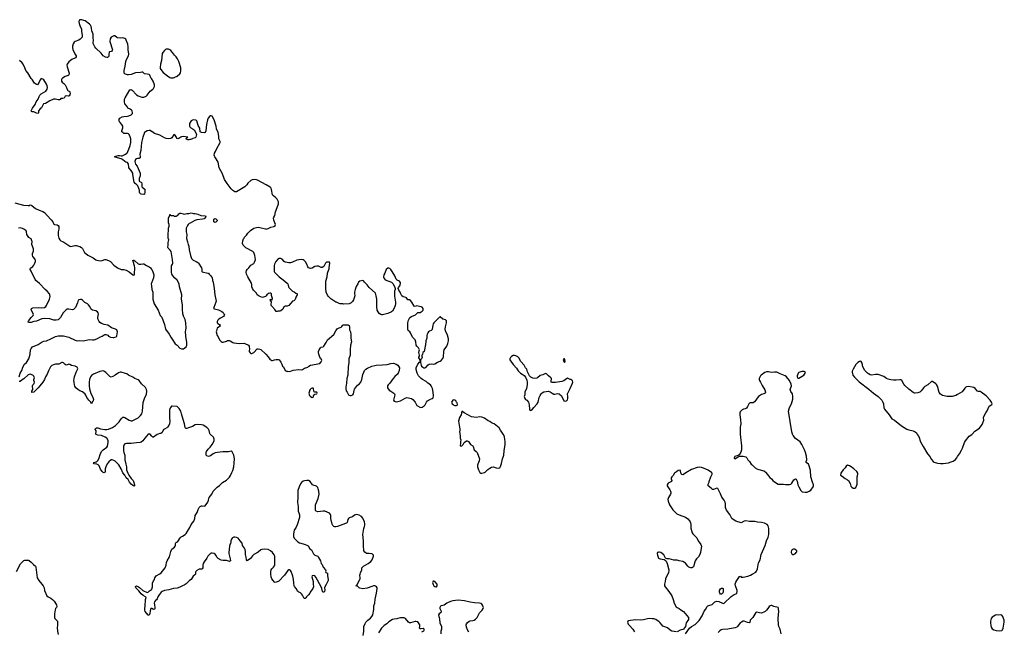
# Model space of a CAD drawing. Header units: inches. Extents: x 2221556 to 2384305, y 723442 to 892241.
# Tile 46 of 53: x 2317078 to 2338926, y 865624 to 879195. Entities that reach past the tile are written whole.
import ezdxf

# ---------------------------------------------------------------- set-up
doc = ezdxf.new("R2010")
doc.units = ezdxf.units.IN
doc.header["$MEASUREMENT"] = 0
for name, color, linetype in [('C3816', 7, 'Continuous'), ('C3817', 7, 'Continuous'), ('C3826', 7, 'Continuous'), ('C3827', 7, 'Continuous'), ('C3836', 7, 'Continuous'), ('C3837', 7, 'Continuous')]:
    doc.layers.add(name, color=color, linetype=linetype)

msp = doc.modelspace()

# ---------------------------------------------------------------- linework, layer by layer
at = {"layer": 'C3816', "color": 6, "elevation": 200}
for points in [[(2319937, 870000), (2319930, 869998), (2319855, 869910), (2319812, 869850), (2319770, 869818), (2319750, 869811), (2319670, 869807), (2319552, 869788), (2319448, 869792), (2319410, 869781), (2319386, 869754), (2319378, 869730), (2319382, 869630), (2319390, 869590), (2319408, 869530), (2319412, 869430), (2319430, 869330), (2319448, 869270), (2319450, 869205), (2319478, 869130), (2319500, 869090), (2319550, 869011), (2319593, 868970), (2319606, 868950), (2319624, 868870), (2319622, 868850), (2319610, 868846), (2319590, 868857), (2319550, 868892), (2319516, 868930), (2319482, 868990), (2319444, 869030), (2319422, 869062), (2319410, 869090), (2319370, 869141), (2319331, 869231), (2319276, 869316), (2319197, 869397), (2319170, 869417), (2319130, 869429), (2319110, 869425), (2319054, 869386), (2319019, 869341), (2318987, 869273), (2318978, 869230), (2318976, 869170), (2318970, 869149), (2318950, 869138), (2318930, 869148), (2318910, 869166), (2318870, 869221), (2318838, 869298), (2318819, 869319), (2318790, 869334), (2318730, 869339), (2318719, 869350), (2318729, 869370), (2318776, 869384), (2318800, 869400), (2318820, 869420), (2318844, 869470), (2318861, 869550), (2318893, 869610), (2318930, 869652), (2319009, 869710), (2319027, 869730), (2319044, 869810), (2319041, 869850), (2319019, 869899), (2319009, 869910), (2318978, 869930), (2318890, 869968), (2318814, 869974), (2318774, 869990), (2318771, 870000)], [(2320000, 869958), (2319970, 869995), (2319959, 870000)], [(2317005, 866950), (2317097, 867123), (2317170, 867192), (2317190, 867201), (2317230, 867203), (2317270, 867200), (2317290, 867192), (2317330, 867158), (2317383, 867103), (2317428, 867068), (2317435, 867050), (2317464, 866810), (2317500, 866750), (2317572, 866672), (2317601, 866630), (2317618, 866590), (2317630, 866530), (2317682, 866410), (2317709, 866389), (2317770, 866361), (2317808, 866330), (2317842, 866290), (2317893, 866210), (2317902, 866170), (2317893, 866150), (2317874, 866126), (2317863, 866097), (2317850, 866010), (2317849, 865930), (2317856, 865910), (2317870, 865890), (2317905, 865865), (2317916, 865850), (2317918, 865750), (2317912, 865710), (2317915, 865630), (2317929, 865549)], [(2320000, 866131), (2319990, 866129), (2319970, 866078), (2319963, 866017), (2319950, 865982), (2319930, 865984), (2319864, 866064), (2319855, 866090), (2319859, 866221), (2319869, 866289), (2319867, 866330), (2319881, 866370), (2319869, 866390), (2319818, 866418), (2319772, 866452), (2319721, 866521), (2319655, 866590), (2319647, 866610), (2319650, 866621), (2319670, 866632), (2319713, 866613), (2319737, 866597), (2319810, 866530), (2319910, 866488), (2319930, 866495), (2319958, 866522), (2320000, 866550)]]:
    msp.add_lwpolyline(points, dxfattribs=at)
at = {"layer": 'C3817', "color": 6, "elevation": 200}
for points in [[(2320000, 877889), (2319987, 877907), (2319964, 877964), (2319950, 877981), (2319910, 877988), (2319850, 877990), (2319810, 878029), (2319790, 878032), (2319757, 878023), (2319650, 878018), (2319550, 877979), (2319490, 877968), (2319470, 877970), (2319425, 877985), (2319412, 877992), (2319396, 878010), (2319397, 878070), (2319418, 878162), (2319433, 878270), (2319447, 878313), (2319490, 878390), (2319503, 878430), (2319488, 878528), (2319488, 878590), (2319479, 878650), (2319444, 878744), (2319430, 878764), (2319410, 878778), (2319370, 878790), (2319310, 878784), (2319250, 878792), (2319230, 878801), (2319190, 878834), (2319170, 878837), (2319150, 878832), (2319110, 878810), (2319086, 878770), (2319079, 878710), (2319082, 878690), (2319132, 878550), (2319135, 878530), (2319132, 878508), (2319112, 878488), (2319070, 878479), (2319066, 878474), (2319054, 878430), (2319055, 878390), (2319049, 878370), (2319024, 878356), (2319010, 878354), (2318981, 878361), (2318930, 878395), (2318888, 878450), (2318764, 878564), (2318744, 878590), (2318709, 878670), (2318706, 878690), (2318715, 878730), (2318706, 878790), (2318709, 878870), (2318681, 878950), (2318673, 879010), (2318663, 879043), (2318651, 879071), (2318630, 879097), (2318530, 879172), (2318450, 879195), (2318410, 879194), (2318397, 879183), (2318393, 879150), (2318401, 879110), (2318421, 879041), (2318450, 878990), (2318449, 878930), (2318467, 878850), (2318462, 878810), (2318451, 878789), (2318420, 878760), (2318390, 878742), (2318311, 878710), (2318287, 878693), (2318264, 878656), (2318251, 878610), (2318250, 878570), (2318260, 878530), (2318298, 878438), (2318332, 878390), (2318333, 878370), (2318313, 878350), (2318235, 878310), (2318206, 878290), (2318170, 878257), (2318130, 878210), (2318126, 878190), (2318130, 878151), (2318179, 878010), (2318171, 877970), (2318150, 877954), (2318090, 877932), (2318030, 877898), (2318015, 877885), (2318006, 877870), (2318003, 877850), (2318007, 877827), (2318020, 877810), (2318059, 877779), (2318086, 877746), (2318115, 877690), (2318138, 877630), (2318150, 877619), (2318176, 877610), (2318190, 877596), (2318196, 877550), (2318190, 877529), (2318173, 877507), (2318150, 877498), (2318110, 877502), (2318090, 877499), (2318063, 877457), (2318034, 877446), (2317990, 877449), (2317975, 877425), (2317963, 877417), (2317930, 877413), (2317870, 877431), (2317850, 877433), (2317830, 877428), (2317750, 877397), (2317650, 877337), (2317609, 877331), (2317562, 877238), (2317530, 877215), (2317497, 877170), (2317493, 877127), (2317485, 877115), (2317450, 877122), (2317390, 877148), (2317353, 877153), (2317339, 877159), (2317329, 877170), (2317361, 877230), (2317421, 877310), (2317444, 877370), (2317485, 877430), (2317508, 877492), (2317522, 877518), (2317553, 877547), (2317658, 877610), (2317690, 877650), (2317698, 877690), (2317688, 877730), (2317670, 877765), (2317610, 877858), (2317590, 877877), (2317551, 877889), (2317530, 877862), (2317508, 877810), (2317470, 877749), (2317450, 877756), (2317410, 877786), (2317357, 877870), (2317332, 877892), (2317257, 878017), (2317214, 878070), (2317185, 878150), (2317150, 878216), (2317130, 878240), (2317070, 878290)], [(2320000, 876717), (2319970, 876733), (2319950, 876735), (2319910, 876727), (2319870, 876710), (2319850, 876691), (2319838, 876670), (2319809, 876590), (2319780, 876470), (2319767, 876290), (2319745, 876210), (2319750, 876150), (2319748, 876132), (2319730, 876116), (2319690, 876116), (2319670, 876110), (2319648, 876090), (2319638, 876070), (2319636, 876050), (2319650, 875991), (2319682, 875942), (2319748, 875788), (2319751, 875730), (2319732, 875672), (2319728, 875630), (2319731, 875611), (2319780, 875580), (2319791, 875550), (2319791, 875491), (2319797, 875477), (2319851, 875431), (2319858, 875410), (2319858, 875370), (2319850, 875326), (2319830, 875318), (2319770, 875324), (2319758, 875330), (2319745, 875345), (2319735, 875370), (2319734, 875410), (2319725, 875450), (2319699, 875510), (2319674, 875534), (2319639, 875559), (2319618, 875590), (2319602, 875670), (2319591, 875770), (2319585, 875790), (2319550, 875852), (2319503, 875910), (2319496, 875930), (2319490, 875990), (2319470, 876029), (2319430, 876036), (2319410, 876045), (2319357, 876090), (2319328, 876108), (2319247, 876127), (2319185, 876150), (2319212, 876168), (2319260, 876180), (2319290, 876182), (2319330, 876172), (2319350, 876176), (2319423, 876210), (2319452, 876230), (2319472, 876250), (2319481, 876270), (2319497, 876323), (2319530, 876405), (2319543, 876470), (2319542, 876550), (2319530, 876596), (2319508, 876648), (2319490, 876662), (2319470, 876668), (2319391, 876671), (2319363, 876690), (2319345, 876710), (2319342, 876730), (2319363, 876797), (2319365, 876830), (2319345, 876870), (2319304, 876910), (2319291, 876930), (2319286, 876950), (2319285, 876990), (2319298, 877010), (2319350, 877037), (2319390, 877048), (2319468, 877052), (2319501, 877059), (2319555, 877085), (2319578, 877110), (2319584, 877130), (2319576, 877170), (2319557, 877190), (2319530, 877207), (2319477, 877230), (2319461, 877270), (2319410, 877329), (2319400, 877370), (2319407, 877430), (2319420, 877460), (2319524, 877636), (2319530, 877641), (2319550, 877644), (2319570, 877634), (2319672, 877530), (2319706, 877506), (2319790, 877476), (2319830, 877477), (2319881, 877499), (2319910, 877520), (2319970, 877610), (2320000, 877630)], [(2316970, 875131), (2317162, 875082), (2317267, 875073), (2317286, 875074), (2317310, 875085), (2317330, 875081), (2317350, 875071), (2317430, 875005), (2317509, 874969), (2317590, 874941), (2317630, 874913), (2317688, 874848), (2317777, 874757), (2317810, 874710), (2317825, 874670), (2317835, 874656), (2317850, 874648), (2317910, 874641), (2317931, 874630), (2317943, 874603), (2317948, 874550), (2317933, 874490), (2317933, 874407), (2317950, 874346), (2317968, 874310), (2317990, 874291), (2318030, 874276), (2318059, 874259), (2318190, 874167), (2318210, 874163), (2318298, 874182), (2318330, 874184), (2318410, 874159), (2318450, 874138), (2318470, 874118), (2318519, 874030), (2318544, 874004), (2318590, 873971), (2318710, 873907), (2318770, 873867), (2318790, 873859), (2318865, 873845), (2318910, 873848), (2318969, 873870), (2318990, 873872), (2319050, 873855), (2319091, 873830), (2319170, 873747), (2319215, 873710), (2319249, 873689), (2319330, 873651), (2319390, 873651), (2319439, 873639), (2319510, 873598), (2319590, 873531), (2319610, 873525), (2319627, 873533), (2319624, 873590), (2319634, 873650), (2319634, 873690), (2319629, 873731), (2319593, 873830), (2319589, 873850), (2319602, 873858), (2319610, 873859), (2319630, 873847), (2319710, 873777), (2319730, 873771), (2319769, 873771), (2319810, 873781), (2319830, 873779), (2319890, 873737), (2319950, 873711), (2319977, 873690), (2320000, 873660)], [(2317069, 871271), (2317089, 871350), (2317126, 871414), (2317150, 871482), (2317185, 871550), (2317230, 871591), (2317278, 871670), (2317313, 871770), (2317319, 871870), (2317330, 871898), (2317364, 871936), (2317490, 871988), (2317577, 872050), (2317610, 872062), (2317671, 872069), (2317770, 872113), (2317870, 872167), (2317930, 872183), (2318050, 872181), (2318108, 872168), (2318170, 872148), (2318310, 872080), (2318350, 872070), (2318414, 872074), (2318490, 872069), (2318630, 872099), (2318690, 872090), (2318730, 872093), (2318788, 872112), (2318870, 872159), (2318910, 872176), (2318950, 872202), (2318970, 872207), (2318990, 872207), (2319010, 872201), (2319030, 872191), (2319050, 872170), (2319090, 872151), (2319150, 872142), (2319170, 872144), (2319219, 872161), (2319231, 872169), (2319237, 872183), (2319245, 872270), (2319234, 872310), (2319207, 872330), (2319118, 872358), (2319030, 872417), (2318950, 872430), (2318890, 872455), (2318857, 872477), (2318838, 872498), (2318814, 872554), (2318812, 872590), (2318823, 872663), (2318816, 872690), (2318804, 872710), (2318770, 872733), (2318692, 872752), (2318670, 872765), (2318658, 872778), (2318635, 872830), (2318605, 872870), (2318579, 872890), (2318522, 872922), (2318470, 872973), (2318450, 872984), (2318430, 872987), (2318390, 872980), (2318372, 872968), (2318359, 872910), (2318342, 872859), (2318315, 872810), (2318290, 872778), (2318270, 872763), (2318250, 872756), (2318170, 872773), (2318130, 872768), (2318110, 872755), (2318046, 872690), (2317983, 872590), (2317950, 872548), (2317930, 872532), (2317890, 872524), (2317833, 872527), (2317790, 872539), (2317750, 872559), (2317630, 872568), (2317570, 872554), (2317450, 872508), (2317390, 872495), (2317330, 872476), (2317290, 872475), (2317263, 872483), (2317255, 872490), (2317264, 872496), (2317270, 872510), (2317281, 872519), (2317335, 872590), (2317377, 872630), (2317383, 872650), (2317341, 872750), (2317336, 872770), (2317342, 872790), (2317370, 872801), (2317490, 872810), (2317570, 872798), (2317630, 872810), (2317656, 872830), (2317670, 872851), (2317739, 872990), (2317753, 873050), (2317748, 873090), (2317738, 873110), (2317691, 873170), (2317644, 873210), (2317519, 873339), (2317436, 873410), (2317418, 873430), (2317333, 873613), (2317307, 873650), (2317307, 873670), (2317317, 873683), (2317370, 873719), (2317393, 873747), (2317415, 873790), (2317425, 873830), (2317425, 873850), (2317412, 873890), (2317370, 873941), (2317360, 873970), (2317365, 874010), (2317383, 874057), (2317385, 874095), (2317383, 874110), (2317347, 874210), (2317353, 874270), (2317349, 874290), (2317331, 874330), (2317283, 874363), (2317264, 874384), (2317238, 874430), (2317231, 874491), (2317219, 874510), (2317181, 874541), (2317143, 874563), (2317090, 874575), (2317052, 874568)], [(2320000, 873346), (2319994, 873330), (2320000, 873286)], [(2318771, 870000), (2318769, 870010), (2318777, 870050), (2318773, 870070), (2318755, 870110), (2318758, 870122), (2318783, 870137), (2318810, 870141), (2318870, 870117), (2318970, 870098), (2319010, 870098), (2319050, 870107), (2319134, 870146), (2319201, 870190), (2319283, 870270), (2319330, 870336), (2319370, 870373), (2319390, 870376), (2319410, 870368), (2319510, 870305), (2319550, 870294), (2319570, 870294), (2319710, 870362), (2319760, 870410), (2319788, 870452), (2319805, 870510), (2319816, 870704), (2319848, 870792), (2319890, 870884), (2319900, 870950), (2319891, 870990), (2319868, 871030), (2319778, 871118), (2319730, 871186), (2319710, 871203), (2319630, 871236), (2319590, 871261), (2319490, 871309), (2319454, 871334), (2319426, 871346), (2319330, 871371), (2319307, 871373), (2319270, 871361), (2319194, 871306), (2319143, 871277), (2319110, 871265), (2319090, 871267), (2319076, 871276), (2319050, 871310), (2318990, 871364), (2318957, 871390), (2318930, 871400), (2318890, 871399), (2318856, 871390), (2318717, 871330), (2318670, 871302), (2318647, 871273), (2318626, 871210), (2318616, 871150), (2318616, 871070), (2318626, 871006), (2318658, 870898), (2318695, 870830), (2318715, 870770), (2318710, 870738), (2318697, 870723), (2318670, 870669), (2318658, 870710), (2318614, 870750), (2318590, 870781), (2318570, 870809), (2318546, 870866), (2318528, 870888), (2318474, 870934), (2318410, 870958), (2318367, 870987), (2318327, 871027), (2318304, 871064), (2318294, 871094), (2318283, 871150), (2318282, 871190), (2318286, 871230), (2318294, 871270), (2318330, 871370), (2318364, 871430), (2318369, 871450), (2318364, 871470), (2318350, 871486), (2318310, 871510), (2318230, 871519), (2318190, 871545), (2318170, 871553), (2318150, 871547), (2318130, 871533), (2318110, 871532), (2318090, 871541), (2318050, 871581), (2318030, 871589), (2318010, 871587), (2317950, 871553), (2317931, 871549), (2317894, 871554), (2317870, 871552), (2317830, 871540), (2317790, 871522), (2317760, 871490), (2317716, 871404), (2317690, 871326), (2317650, 871270), (2317626, 871210), (2317590, 871149), (2317526, 871074), (2317490, 871023), (2317410, 870944), (2317389, 870929), (2317350, 870926), (2317348, 870930), (2317348, 870950), (2317369, 870991), (2317373, 871010), (2317361, 871050), (2317361, 871070), (2317370, 871091), (2317396, 871124), (2317403, 871150), (2317389, 871190), (2317389, 871210), (2317404, 871250), (2317390, 871288), (2317370, 871308), (2317310, 871329), (2317290, 871324), (2317268, 871312), (2317170, 871227), (2317133, 871207), (2317090, 871169), (2317066, 871170)], [(2319959, 870000), (2319950, 870004), (2319937, 870000)]]:
    msp.add_lwpolyline(points, dxfattribs=at)
at = {"layer": 'C3826', "color": 6, "elevation": 200}
for points in [[(2320000, 866550), (2320010, 866557), (2320027, 866607), (2320024, 866670), (2320027, 866690), (2320050, 866745), (2320066, 866770), (2320073, 866810), (2320107, 866853), (2320190, 866896), (2320220, 866920), (2320303, 867030), (2320327, 867090), (2320332, 867150), (2320350, 867190), (2320402, 867278), (2320430, 867398), (2320443, 867430), (2320455, 867445), (2320514, 867490), (2320529, 867510), (2320535, 867530), (2320535, 867570), (2320541, 867590), (2320550, 867601), (2320570, 867604), (2320590, 867617), (2320642, 867698), (2320662, 867718), (2320690, 867738), (2320750, 867769), (2320770, 867792), (2320856, 867930), (2320885, 867995), (2320939, 868070), (2320961, 868130), (2320973, 868190), (2321019, 868261), (2321041, 868330), (2321062, 868370), (2321079, 868390), (2321110, 868408), (2321130, 868410), (2321170, 868403), (2321192, 868410), (2321252, 868488), (2321269, 868530), (2321284, 868596), (2321338, 868670), (2321370, 868731), (2321459, 868821), (2321510, 868858), (2321578, 868922), (2321670, 868979), (2321730, 869044), (2321758, 869082), (2321784, 869150), (2321807, 869193), (2321833, 869270), (2321844, 869450), (2321833, 869530), (2321790, 869609), (2321770, 869617), (2321710, 869604), (2321586, 869606), (2321466, 869594), (2321418, 869582), (2321370, 869561), (2321310, 869518), (2321290, 869510), (2321266, 869506), (2321234, 869514), (2321218, 869530), (2321214, 869554), (2321217, 869590), (2321225, 869610), (2321257, 869664), (2321302, 869710), (2321348, 869770), (2321391, 869850), (2321396, 869870), (2321395, 869890), (2321375, 869930), (2321307, 870000)], [(2320154, 870000), (2320150, 869999), (2320130, 869989), (2320047, 869933), (2320030, 869933), (2320010, 869946), (2320000, 869958)], [(2326845, 870000), (2326853, 869970), (2326851, 869910), (2326868, 869870), (2326859, 869830), (2326862, 869790), (2326852, 869750), (2326870, 869732), (2326890, 869742), (2326918, 869770), (2326938, 869810), (2326990, 869847), (2327010, 869851), (2327036, 869836), (2327063, 869790), (2327082, 869770), (2327136, 869736), (2327143, 869723), (2327165, 869650), (2327210, 869616), (2327230, 869590), (2327278, 869450), (2327277, 869403), (2327241, 869330), (2327236, 869310), (2327237, 869270), (2327257, 869210), (2327290, 869151), (2327310, 869134), (2327330, 869130), (2327390, 869148), (2327410, 869157), (2327468, 869212), (2327513, 869247), (2327550, 869267), (2327593, 869273), (2327650, 869248), (2327704, 869244), (2327730, 869254), (2327750, 869281), (2327772, 869348), (2327793, 869447), (2327818, 869530), (2327825, 869630), (2327853, 869767), (2327851, 869831), (2327840, 869890), (2327837, 869930), (2327826, 869966), (2327805, 870000)], [(2324696, 865530), (2324714, 865626), (2324712, 865730), (2324741, 865799), (2324760, 865830), (2324806, 865874), (2324864, 865916), (2324891, 865950), (2324911, 865990), (2324934, 866110), (2324936, 866190), (2324955, 866250), (2324962, 866338), (2324997, 866470), (2325012, 866570), (2325011, 866590), (2324998, 866610), (2324970, 866628), (2324958, 866630), (2324930, 866630), (2324890, 866620), (2324790, 866581), (2324690, 866569), (2324624, 866584), (2324609, 866590), (2324570, 866626), (2324538, 866630), (2324547, 866633), (2324554, 866650), (2324563, 866657), (2324587, 866710), (2324626, 866770), (2324633, 866790), (2324636, 866810), (2324628, 866868), (2324630, 866890), (2324638, 866922), (2324667, 866990), (2324673, 867030), (2324685, 867050), (2324709, 867070), (2324810, 867128), (2324866, 867170), (2324896, 867210), (2324932, 867290), (2324929, 867310), (2324910, 867333), (2324890, 867341), (2324830, 867353), (2324790, 867349), (2324770, 867352), (2324737, 867377), (2324715, 867410), (2324705, 867525), (2324706, 867630), (2324692, 867768), (2324714, 867906), (2324731, 867949), (2324737, 867977), (2324740, 868010), (2324732, 868050), (2324690, 868133), (2324663, 868170), (2324610, 868203), (2324550, 868214), (2324510, 868201), (2324460, 868160), (2324390, 868144), (2324374, 868126), (2324359, 868101), (2324341, 868039), (2324330, 868024), (2324310, 868012), (2324130, 867948), (2324090, 867939), (2324070, 867939), (2324050, 867946), (2324028, 867968), (2324010, 868002), (2323984, 868130), (2323984, 868190), (2323975, 868215), (2323950, 868244), (2323850, 868286), (2323810, 868288), (2323690, 868277), (2323653, 868290), (2323643, 868303), (2323639, 868330), (2323645, 868430), (2323698, 868570), (2323722, 868670), (2323717, 868730), (2323703, 868783), (2323690, 868815), (2323663, 868843), (2323590, 868864), (2323575, 868875), (2323526, 868950), (2323490, 868967), (2323450, 868969), (2323397, 868963), (2323370, 868954), (2323330, 868922), (2323310, 868893), (2323278, 868830), (2323251, 868750), (2323247, 868690), (2323253, 868610), (2323239, 868479), (2323254, 868390), (2323259, 868290), (2323269, 868250), (2323287, 868210), (2323289, 868151), (2323235, 867985), (2323210, 867935), (2323165, 867870), (2323156, 867784), (2323156, 867730), (2323170, 867688), (2323250, 867608), (2323290, 867588), (2323367, 867567), (2323410, 867546), (2323450, 867538), (2323479, 867519), (2323516, 867456), (2323550, 867428), (2323579, 867370), (2323600, 867340), (2323630, 867315), (2323690, 867288), (2323710, 867264), (2323755, 867190), (2323770, 867130), (2323787, 867107), (2323813, 867050), (2323865, 866990), (2323871, 866970), (2323867, 866950), (2323871, 866931), (2323910, 866912), (2323908, 866852), (2323922, 866770), (2323920, 866750), (2323881, 866659), (2323848, 866610), (2323844, 866590), (2323850, 866546), (2323841, 866510), (2323830, 866494), (2323810, 866494), (2323797, 866510), (2323783, 866570), (2323766, 866610), (2323650, 866824), (2323630, 866852), (2323590, 866864), (2323567, 866853), (2323561, 866830), (2323587, 866730), (2323587, 866670), (2323595, 866610), (2323586, 866570), (2323527, 866490), (2323519, 866470), (2323488, 866432), (2323442, 866390), (2323430, 866368), (2323410, 866348), (2323390, 866355), (2323350, 866428), (2323330, 866455), (2323310, 866475), (2323270, 866493), (2323250, 866509), (2323213, 866570), (2323176, 866616), (2323170, 866630), (2323159, 866690), (2323153, 866770), (2323137, 866850), (2323102, 866950), (2323090, 866970), (2323070, 866984), (2323050, 866984), (2323028, 866972), (2322952, 866868), (2322830, 866739), (2322812, 866728), (2322750, 866707), (2322730, 866717), (2322672, 866790), (2322659, 866830), (2322652, 866890), (2322653, 866953), (2322661, 866990), (2322672, 867010), (2322710, 867048), (2322730, 867075), (2322737, 867090), (2322742, 867130), (2322736, 867176), (2322741, 867270), (2322737, 867290), (2322722, 867322), (2322684, 867370), (2322646, 867406), (2322590, 867436), (2322510, 867446), (2322450, 867437), (2322430, 867428), (2322370, 867383), (2322276, 867330), (2322242, 867298), (2322198, 867242), (2322150, 867201), (2322129, 867190), (2322107, 867210), (2322103, 867270), (2322089, 867329), (2322089, 867390), (2322080, 867440), (2322069, 867469), (2322025, 867530), (2322018, 867578), (2321970, 867630), (2321929, 867689), (2321890, 867706), (2321850, 867712), (2321830, 867709), (2321802, 867698), (2321791, 867689), (2321779, 867670), (2321763, 867630), (2321766, 867610), (2321756, 867570), (2321743, 867550), (2321731, 867510), (2321720, 867370), (2321722, 867350), (2321750, 867230), (2321752, 867190), (2321743, 867177), (2321730, 867172), (2321670, 867194), (2321590, 867194), (2321550, 867202), (2321481, 867241), (2321462, 867262), (2321430, 867315), (2321413, 867334), (2321390, 867350), (2321350, 867360), (2321330, 867358), (2321314, 867350), (2321249, 867291), (2321228, 867250), (2321170, 867166), (2321152, 867130), (2321140, 867090), (2321138, 867030), (2321130, 867010), (2321110, 867001), (2321060, 867000), (2321007, 866970), (2320988, 866952), (2320982, 866938), (2320976, 866890), (2320967, 866873), (2320930, 866844), (2320885, 866774), (2320847, 866750), (2320770, 866679), (2320731, 866650), (2320690, 866635), (2320630, 866601), (2320570, 866582), (2320490, 866572), (2320390, 866542), (2320290, 866530), (2320242, 866510), (2320218, 866490), (2320170, 866436), (2320145, 866390), (2320130, 866342), (2320110, 866319), (2320090, 866309), (2320070, 866278), (2320065, 866250), (2320066, 866214), (2320080, 866150), (2320078, 866122), (2320070, 866114), (2320050, 866109), (2320010, 866133), (2320000, 866131)], [(2327045, 865605), (2327017, 865657), (2326995, 865715), (2326987, 865770), (2326990, 865787), (2327010, 865815), (2327050, 865846), (2327070, 865854), (2327130, 865863), (2327166, 865874), (2327194, 865890), (2327230, 865927), (2327284, 866036), (2327342, 866090), (2327364, 866130), (2327368, 866150), (2327364, 866170), (2327350, 866202), (2327330, 866228), (2327310, 866241), (2327278, 866250), (2327170, 866254), (2327070, 866267), (2326950, 866297), (2326810, 866311), (2326690, 866300), (2326635, 866285), (2326555, 866245), (2326496, 866204), (2326470, 866195), (2326431, 866189), (2326419, 866181), (2326407, 866170), (2326399, 866150), (2326401, 866130), (2326427, 866070), (2326427, 866050), (2326417, 866030), (2326386, 866010), (2326373, 865990), (2326395, 865890), (2326403, 865810), (2326436, 865730), (2326441, 865710), (2326434, 865670), (2326420, 865630), (2326422, 865570)], [(2325999, 865610), (2326043, 865637), (2326052, 865648), (2326054, 865670), (2326030, 865687), (2325990, 865677), (2325958, 865678), (2325950, 865690), (2325958, 865730), (2325954, 865770), (2325930, 865813), (2325910, 865832), (2325870, 865840), (2325850, 865839), (2325750, 865813), (2325730, 865814), (2325707, 865827), (2325640, 865910), (2325610, 865923), (2325570, 865925), (2325530, 865924), (2325472, 865910), (2325450, 865899), (2325390, 865896), (2325350, 865884), (2325270, 865836), (2325221, 865790), (2325168, 865752), (2325107, 865690), (2325041, 865590)]]:
    msp.add_lwpolyline(points, dxfattribs=at)
msp.add_lwpolyline([(2326270, 866739), (2326250, 866738), (2326241, 866710), (2326250, 866661), (2326271, 866630), (2326290, 866616), (2326310, 866608), (2326330, 866611), (2326342, 866630), (2326343, 866650), (2326338, 866670), (2326290, 866725)], close=True, dxfattribs=at)
at = {"layer": 'C3827', "color": 6, "elevation": 200}
for points in [[(2320350, 878544), (2320330, 878542), (2320310, 878532), (2320290, 878514), (2320253, 878470), (2320238, 878442), (2320224, 878290), (2320200, 878210), (2320193, 878133), (2320196, 878110), (2320207, 878087), (2320264, 878024), (2320354, 877950), (2320410, 877915), (2320430, 877908), (2320490, 877906), (2320523, 877917), (2320570, 877940), (2320630, 877990), (2320644, 878016), (2320657, 878063), (2320657, 878090), (2320650, 878130), (2320612, 878270), (2320583, 878323), (2320549, 878370), (2320511, 878411), (2320470, 878468), (2320430, 878510), (2320407, 878527), (2320379, 878539)], [(2321410, 874698), (2321389, 874710), (2321389, 874770), (2321410, 874782), (2321430, 874778), (2321462, 874750), (2321462, 874730), (2321430, 874702)], [(2326410, 872598), (2326390, 872595), (2326330, 872530), (2326265, 872470), (2326253, 872447), (2326244, 872416), (2326230, 872321), (2326210, 872297), (2326170, 872281), (2326150, 872265), (2326134, 872246), (2326121, 872219), (2326114, 872190), (2326110, 872130), (2326088, 872070), (2326084, 871976), (2326073, 871947), (2326064, 871870), (2326051, 871829), (2326026, 871810), (2326015, 871765), (2326002, 871750), (2326002, 871730), (2326011, 871710), (2325992, 871668), (2325974, 871650), (2325974, 871586), (2325985, 871530), (2325996, 871510), (2326023, 871483), (2326048, 871468), (2326070, 871468), (2326090, 871479), (2326141, 871539), (2326167, 871553), (2326210, 871558), (2326270, 871550), (2326290, 871556), (2326350, 871599), (2326410, 871618), (2326432, 871630), (2326464, 871676), (2326484, 871716), (2326491, 871830), (2326500, 871870), (2326555, 871950), (2326579, 872010), (2326591, 872069), (2326590, 872110), (2326570, 872193), (2326527, 872290), (2326520, 872330), (2326524, 872376), (2326551, 872470), (2326547, 872510), (2326530, 872532), (2326470, 872553)], [(2328055, 871745), (2328030, 871742), (2327990, 871719), (2327970, 871701), (2327951, 871670), (2327951, 871650), (2328025, 871545), (2328102, 871462), (2328140, 871400), (2328158, 871378), (2328190, 871351), (2328231, 871331), (2328270, 871303), (2328305, 871265), (2328334, 871194), (2328339, 871150), (2328338, 871090), (2328323, 871010), (2328289, 870931), (2328283, 870870), (2328271, 870830), (2328285, 870790), (2328305, 870770), (2328333, 870753), (2328368, 870708), (2328382, 870650), (2328387, 870550), (2328396, 870530), (2328410, 870521), (2328430, 870528), (2328458, 870550), (2328487, 870593), (2328564, 870670), (2328581, 870710), (2328604, 870810), (2328624, 870856), (2328648, 870892), (2328668, 870912), (2328710, 870934), (2328810, 870950), (2328850, 870937), (2328890, 870906), (2328930, 870888), (2328950, 870889), (2329010, 870903), (2329050, 870892), (2329100, 870850), (2329150, 870736), (2329190, 870731), (2329210, 870741), (2329230, 870763), (2329240, 870790), (2329242, 870830), (2329237, 870890), (2329241, 870910), (2329296, 871010), (2329345, 871130), (2329349, 871150), (2329342, 871182), (2329330, 871198), (2329310, 871208), (2329290, 871209), (2329230, 871237), (2329210, 871229), (2329155, 871185), (2329110, 871170), (2328970, 871141), (2328890, 871145), (2328874, 871154), (2328869, 871170), (2328877, 871230), (2328865, 871250), (2328809, 871289), (2328770, 871336), (2328750, 871343), (2328730, 871339), (2328684, 871316), (2328630, 871298), (2328570, 871250), (2328550, 871241), (2328504, 871236), (2328463, 871243), (2328423, 871263), (2328392, 871292), (2328344, 871384), (2328330, 871439), (2328298, 871470), (2328269, 871530), (2328196, 871610), (2328150, 871689), (2328130, 871712), (2328090, 871738)], [(2329170, 871669), (2329150, 871669), (2329136, 871650), (2329141, 871630), (2329150, 871611), (2329170, 871591), (2329179, 871610), (2329177, 871657)], [(2323570, 871019), (2323542, 871010), (2323522, 870990), (2323512, 870970), (2323512, 870950), (2323494, 870910), (2323510, 870854), (2323534, 870830), (2323570, 870814), (2323590, 870822), (2323598, 870830), (2323598, 870850), (2323609, 870871), (2323630, 870882), (2323670, 870892), (2323679, 870910), (2323670, 870928), (2323630, 870928), (2323610, 870938), (2323604, 870950), (2323598, 871010), (2323590, 871018)], [(2326710, 870759), (2326690, 870752), (2326671, 870730), (2326662, 870710), (2326664, 870690), (2326673, 870673), (2326693, 870653), (2326710, 870642), (2326730, 870634), (2326770, 870631), (2326782, 870638), (2326789, 870651), (2326782, 870690), (2326771, 870711), (2326754, 870734), (2326732, 870752)]]:
    msp.add_lwpolyline(points, close=True, dxfattribs=at)
for points in [[(2320000, 877630), (2320030, 877650), (2320050, 877670), (2320072, 877710), (2320070, 877750), (2320041, 877830), (2320000, 877889)], [(2320000, 873286), (2320010, 873211), (2320032, 873150), (2320035, 873130), (2320029, 872990), (2320065, 872890), (2320153, 872750), (2320198, 872630), (2320230, 872592), (2320288, 872428), (2320316, 872330), (2320397, 872217), (2320430, 872147), (2320463, 872103), (2320530, 871999), (2320571, 871970), (2320630, 871903), (2320670, 871890), (2320710, 871895), (2320740, 871910), (2320770, 871936), (2320784, 871970), (2320786, 872034), (2320761, 872170), (2320764, 872210), (2320754, 872250), (2320754, 872270), (2320765, 872310), (2320770, 872350), (2320766, 872470), (2320750, 872543), (2320714, 872614), (2320696, 872670), (2320687, 872773), (2320691, 872871), (2320666, 872990), (2320673, 873090), (2320624, 873270), (2320613, 873330), (2320570, 873415), (2320510, 873464), (2320466, 873526), (2320456, 873550), (2320447, 873590), (2320444, 873730), (2320468, 873770), (2320474, 873790), (2320471, 873871), (2320438, 874050), (2320419, 874079), (2320370, 874125), (2320365, 874150), (2320374, 874190), (2320375, 874250), (2320384, 874310), (2320373, 874350), (2320373, 874390), (2320383, 874570), (2320393, 874610), (2320393, 874650), (2320381, 874690), (2320378, 874730), (2320383, 874797), (2320407, 874853), (2320409, 874871), (2320414, 874870), (2320418, 874858), (2320433, 874853), (2320490, 874851), (2320513, 874833), (2320550, 874832), (2320570, 874852), (2320595, 874865), (2320608, 874890), (2320630, 874905), (2320650, 874905), (2320704, 874884), (2320730, 874878), (2320790, 874896), (2320830, 874895), (2320886, 874906), (2320937, 874897), (2320970, 874898), (2321030, 874882), (2321094, 874850), (2321200, 874840), (2321211, 874830), (2321185, 874790), (2321170, 874779), (2321134, 874770), (2321005, 874755), (2320962, 874738), (2320857, 874683), (2320835, 874670), (2320816, 874650), (2320801, 874630), (2320771, 874570), (2320771, 874490), (2320783, 874430), (2320780, 874340), (2320805, 874266), (2320815, 874210), (2320830, 874170), (2320836, 874090), (2320865, 873965), (2320893, 873893), (2320910, 873873), (2320930, 873857), (2320991, 873830), (2321030, 873805), (2321045, 873790), (2321111, 873690), (2321122, 873650), (2321118, 873610), (2321130, 873598), (2321250, 873572), (2321270, 873572), (2321282, 873550), (2321322, 873510), (2321332, 873492), (2321350, 873474), (2321358, 873410), (2321374, 873370), (2321393, 873233), (2321407, 873090), (2321434, 872950), (2321433, 872927), (2321383, 872810), (2321381, 872790), (2321397, 872777), (2321490, 872755), (2321561, 872721), (2321590, 872696), (2321611, 872670), (2321619, 872650), (2321616, 872630), (2321598, 872610), (2321530, 872573), (2321496, 872550), (2321476, 872530), (2321466, 872514), (2321459, 872490), (2321463, 872470), (2321477, 872450), (2321509, 872429), (2321523, 872410), (2321508, 872390), (2321463, 872350), (2321442, 872290), (2321441, 872270), (2321460, 872190), (2321480, 872160), (2321511, 872090), (2321550, 872051), (2321570, 872039), (2321590, 872038), (2321670, 872062), (2321690, 872073), (2321725, 872076), (2321750, 872066), (2321810, 872032), (2321828, 872028), (2321949, 872009), (2322050, 872015), (2322075, 872010), (2322156, 871970), (2322168, 871950), (2322170, 871934), (2322174, 871890), (2322167, 871850), (2322173, 871830), (2322190, 871804), (2322210, 871791), (2322230, 871786), (2322270, 871813), (2322350, 871888), (2322370, 871894), (2322407, 871887), (2322430, 871873), (2322536, 871776), (2322595, 871715), (2322630, 871665), (2322650, 871646), (2322670, 871635), (2322690, 871631), (2322730, 871647), (2322770, 871656), (2322810, 871656), (2322832, 871650), (2322861, 871621), (2322876, 871596), (2322891, 871550), (2322912, 871510), (2322931, 871490), (2322971, 871411), (2323010, 871392), (2323030, 871396), (2323070, 871391), (2323145, 871415), (2323270, 871436), (2323330, 871422), (2323350, 871431), (2323396, 871464), (2323470, 871488), (2323497, 871510), (2323530, 871526), (2323736, 871564), (2323770, 871602), (2323779, 871630), (2323770, 871666), (2323750, 871686), (2323735, 871710), (2323715, 871770), (2323709, 871810), (2323709, 871830), (2323722, 871870), (2323750, 871912), (2323770, 871925), (2323810, 871938), (2323830, 871951), (2323878, 872030), (2323910, 872094), (2324050, 872211), (2324093, 872290), (2324126, 872334), (2324165, 872355), (2324210, 872371), (2324229, 872390), (2324238, 872410), (2324250, 872422), (2324330, 872421), (2324350, 872426), (2324370, 872423), (2324386, 872410), (2324395, 872370), (2324398, 872310), (2324416, 872270), (2324427, 872210), (2324427, 872130), (2324437, 872050), (2324417, 871970), (2324410, 871870), (2324412, 871788), (2324408, 871750), (2324385, 871670), (2324381, 871590), (2324367, 871490), (2324370, 871430), (2324360, 871390), (2324356, 871310), (2324336, 871230), (2324333, 871130), (2324316, 871044), (2324314, 871010), (2324323, 870963), (2324347, 870930), (2324374, 870874), (2324390, 870863), (2324410, 870857), (2324430, 870854), (2324470, 870867), (2324484, 870890), (2324496, 870964), (2324506, 870994), (2324577, 871083), (2324612, 871110), (2324646, 871150), (2324670, 871210), (2324695, 871325), (2324711, 871370), (2324730, 871410), (2324760, 871440), (2324797, 871463), (2324894, 871506), (2324955, 871525), (2324990, 871531), (2325130, 871535), (2325230, 871545), (2325310, 871565), (2325370, 871571), (2325434, 871554), (2325470, 871530), (2325487, 871510), (2325502, 871470), (2325496, 871410), (2325475, 871350), (2325460, 871330), (2325403, 871277), (2325367, 871233), (2325292, 871128), (2325255, 871090), (2325243, 871070), (2325238, 871050), (2325243, 871023), (2325277, 870977), (2325310, 870951), (2325379, 870910), (2325395, 870890), (2325399, 870870), (2325371, 870751), (2325385, 870730), (2325430, 870717), (2325470, 870720), (2325530, 870741), (2325630, 870799), (2325670, 870811), (2325770, 870793), (2325803, 870770), (2325851, 870710), (2325891, 870631), (2325970, 870587), (2326010, 870596), (2326050, 870623), (2326073, 870647), (2326102, 870710), (2326126, 870734), (2326190, 870773), (2326234, 870786), (2326256, 870804), (2326262, 870850), (2326255, 870930), (2326238, 871010), (2326211, 871071), (2326190, 871093), (2326133, 871133), (2326098, 871170), (2326015, 871210), (2325988, 871230), (2325930, 871290), (2325897, 871350), (2325876, 871430), (2325879, 871470), (2325910, 871552), (2325950, 871594), (2325962, 871598), (2325966, 871610), (2325966, 871650), (2325950, 871666), (2325938, 871690), (2325938, 871710), (2325949, 871731), (2325949, 871750), (2325933, 871810), (2325945, 871850), (2325947, 871870), (2325930, 871910), (2325890, 871949), (2325878, 871970), (2325865, 872050), (2325850, 872089), (2325795, 872150), (2325749, 872250), (2325737, 872270), (2325700, 872300), (2325690, 872330), (2325688, 872430), (2325694, 872466), (2325706, 872530), (2325735, 872585), (2325770, 872609), (2325857, 872643), (2325910, 872698), (2325970, 872701), (2325990, 872710), (2326012, 872728), (2326030, 872750), (2326033, 872770), (2326030, 872790), (2326010, 872819), (2325990, 872827), (2325950, 872828), (2325890, 872842), (2325850, 872834), (2325830, 872841), (2325779, 872930), (2325750, 872962), (2325730, 872977), (2325690, 872979), (2325660, 873020), (2325643, 873030), (2325588, 873048), (2325561, 873070), (2325536, 873110), (2325519, 873150), (2325491, 873191), (2325476, 873230), (2325484, 873256), (2325510, 873291), (2325518, 873310), (2325526, 873350), (2325521, 873370), (2325504, 873390), (2325456, 873416), (2325435, 873435), (2325404, 873510), (2325341, 873610), (2325310, 873653), (2325290, 873673), (2325270, 873685), (2325250, 873679), (2325210, 873649), (2325181, 873570), (2325160, 873530), (2325153, 873490), (2325165, 873450), (2325190, 873423), (2325328, 873368), (2325358, 873338), (2325398, 873278), (2325411, 873230), (2325411, 873210), (2325396, 873170), (2325397, 873057), (2325416, 872930), (2325417, 872890), (2325411, 872850), (2325397, 872810), (2325351, 872730), (2325331, 872709), (2325248, 872672), (2325130, 872645), (2325110, 872645), (2325088, 872650), (2325054, 872674), (2325029, 872710), (2325013, 872753), (2325004, 872830), (2325006, 872930), (2325001, 872990), (2324989, 873069), (2324974, 873130), (2324830, 873250), (2324785, 873310), (2324727, 873370), (2324710, 873397), (2324690, 873409), (2324627, 873393), (2324596, 873370), (2324579, 873330), (2324543, 873277), (2324519, 873210), (2324507, 873150), (2324505, 873130), (2324511, 873070), (2324483, 872977), (2324461, 872939), (2324430, 872909), (2324390, 872889), (2324270, 872882), (2324250, 872889), (2324191, 872889), (2324170, 872894), (2324110, 872924), (2324090, 872929), (2323982, 873002), (2323930, 873054), (2323910, 873084), (2323882, 873150), (2323874, 873230), (2323873, 873390), (2323899, 873490), (2323909, 873570), (2323919, 873590), (2323942, 873670), (2323942, 873690), (2323963, 873790), (2323951, 873811), (2323930, 873817), (2323888, 873812), (2323867, 873790), (2323825, 873715), (2323790, 873694), (2323770, 873697), (2323710, 873722), (2323670, 873726), (2323630, 873717), (2323570, 873684), (2323530, 873676), (2323490, 873690), (2323470, 873709), (2323446, 873770), (2323420, 873820), (2323392, 873852), (2323368, 873868), (2323330, 873875), (2323270, 873868), (2323230, 873856), (2323130, 873813), (2323090, 873802), (2323050, 873800), (2323010, 873806), (2322970, 873818), (2322949, 873830), (2322899, 873879), (2322870, 873897), (2322830, 873897), (2322810, 873885), (2322761, 873830), (2322729, 873771), (2322724, 873744), (2322728, 873710), (2322726, 873610), (2322731, 873590), (2322838, 873490), (2322926, 873426), (2323012, 873350), (2323031, 873330), (2323042, 873270), (2323052, 873252), (2323132, 873172), (2323170, 873158), (2323206, 873126), (2323230, 873116), (2323236, 873110), (2323238, 873090), (2323211, 873050), (2323201, 873010), (2323191, 872989), (2323160, 872960), (2323132, 872948), (2323092, 872908), (2323052, 872850), (2323010, 872838), (2322970, 872838), (2322938, 872822), (2322916, 872770), (2322870, 872735), (2322850, 872729), (2322810, 872729), (2322790, 872722), (2322770, 872722), (2322743, 872763), (2322670, 872835), (2322661, 872850), (2322658, 872882), (2322667, 872927), (2322662, 872942), (2322650, 872946), (2322638, 872970), (2322650, 872992), (2322670, 872974), (2322682, 872978), (2322686, 873010), (2322667, 873073), (2322666, 873110), (2322650, 873126), (2322630, 873128), (2322602, 873118), (2322562, 873090), (2322550, 873066), (2322534, 873050), (2322469, 873029), (2322430, 873042), (2322390, 873062), (2322349, 873089), (2322330, 873128), (2322269, 873190), (2322241, 873230), (2322226, 873270), (2322229, 873311), (2322220, 873350), (2322138, 873490), (2322110, 873550), (2322102, 873590), (2322113, 873630), (2322125, 873650), (2322166, 873690), (2322210, 873748), (2322270, 873785), (2322290, 873814), (2322306, 873850), (2322310, 873870), (2322299, 873959), (2322270, 874029), (2322252, 874050), (2322097, 874130), (2322037, 874190), (2322021, 874230), (2322029, 874290), (2322045, 874330), (2322061, 874350), (2322069, 874370), (2322110, 874411), (2322141, 874459), (2322161, 874479), (2322202, 874518), (2322270, 874567), (2322330, 874584), (2322370, 874589), (2322410, 874584), (2322530, 874552), (2322550, 874550), (2322590, 874561), (2322650, 874593), (2322715, 874606), (2322749, 874631), (2322753, 874650), (2322718, 874750), (2322710, 874790), (2322716, 874810), (2322739, 874850), (2322751, 874930), (2322811, 875090), (2322817, 875110), (2322820, 875150), (2322790, 875212), (2322762, 875242), (2322707, 875287), (2322691, 875310), (2322667, 875427), (2322655, 875455), (2322635, 875475), (2322550, 875530), (2322356, 875636), (2322330, 875644), (2322290, 875646), (2322238, 875642), (2322210, 875630), (2322141, 875570), (2322115, 875530), (2322070, 875486), (2322002, 875438), (2321890, 875372), (2321850, 875372), (2321805, 875405), (2321770, 875441), (2321678, 875558), (2321626, 875646), (2321576, 875776), (2321505, 875910), (2321485, 876030), (2321440, 876110), (2321408, 876150), (2321400, 876170), (2321396, 876190), (2321404, 876230), (2321426, 876270), (2321450, 876339), (2321522, 876458), (2321528, 876470), (2321528, 876490), (2321494, 876550), (2321493, 876610), (2321483, 876690), (2321447, 876770), (2321434, 876834), (2321396, 876970), (2321351, 877051), (2321330, 877061), (2321310, 877059), (2321290, 877049), (2321258, 877010), (2321245, 876970), (2321226, 876866), (2321210, 876730), (2321190, 876694), (2321170, 876686), (2321113, 876693), (2321082, 876710), (2321075, 876790), (2321038, 876850), (2321010, 876948), (2321000, 876960), (2320989, 876969), (2320930, 876972), (2320910, 876967), (2320885, 876950), (2320848, 876890), (2320843, 876850), (2320846, 876830), (2320854, 876814), (2320874, 876794), (2320930, 876766), (2320951, 876751), (2320990, 876682), (2320999, 876650), (2320985, 876590), (2320970, 876575), (2320921, 876559), (2320910, 876549), (2320870, 876535), (2320850, 876538), (2320831, 876529), (2320806, 876530), (2320768, 876550), (2320787, 876573), (2320802, 876578), (2320806, 876590), (2320710, 876601), (2320670, 876598), (2320650, 876589), (2320610, 876559), (2320586, 876550), (2320570, 876558), (2320530, 876634), (2320510, 876644), (2320490, 876629), (2320456, 876570), (2320430, 876555), (2320390, 876548), (2320330, 876557), (2320290, 876571), (2320190, 876633), (2320070, 876666), (2320010, 876712), (2320000, 876717)], [(2320000, 873660), (2320008, 873650), (2320030, 873603), (2320054, 873530), (2320045, 873470), (2320000, 873346)], [(2321307, 870000), (2321297, 870010), (2321279, 870079), (2321267, 870107), (2321230, 870144), (2321150, 870196), (2321110, 870208), (2321030, 870212), (2320970, 870207), (2320916, 870170), (2320825, 870135), (2320790, 870125), (2320770, 870124), (2320759, 870130), (2320750, 870148), (2320735, 870230), (2320703, 870323), (2320670, 870450), (2320650, 870509), (2320618, 870570), (2320590, 870598), (2320570, 870610), (2320461, 870619), (2320450, 870617), (2320430, 870599), (2320412, 870570), (2320402, 870530), (2320405, 870350), (2320413, 870290), (2320405, 870230), (2320387, 870190), (2320359, 870150), (2320343, 870137), (2320290, 870112), (2320270, 870095), (2320230, 870025), (2320210, 870009), (2320190, 870009), (2320154, 870000)], [(2327805, 870000), (2327750, 870090), (2327715, 870135), (2327607, 870227), (2327550, 870253), (2327510, 870279), (2327470, 870295), (2327390, 870350), (2327330, 870375), (2327290, 870384), (2327210, 870368), (2327103, 870383), (2326939, 870470), (2326890, 870508), (2326871, 870430), (2326834, 870370), (2326813, 870290), (2326848, 870110), (2326848, 870090), (2326838, 870050), (2326842, 870010), (2326845, 870000)]]:
    msp.add_lwpolyline(points, dxfattribs=at)
at = {"layer": 'C3836', "color": 6, "elevation": 200}
for points in [[(2333067, 870000), (2333072, 869928), (2333096, 869736), (2333095, 869650), (2333081, 869599), (2333040, 869540), (2333017, 869523), (2332966, 869510), (2332950, 869499), (2332930, 869475), (2332930, 869462), (2332950, 869451), (2333022, 869498), (2333051, 869509), (2333132, 869512), (2333190, 869493), (2333215, 869470), (2333236, 869430), (2333271, 869391), (2333310, 869331), (2333330, 869318), (2333398, 869250), (2333450, 869221), (2333590, 869183), (2333624, 869164), (2333638, 869150), (2333691, 869070), (2333720, 869040), (2333759, 869010), (2333790, 868970), (2333830, 868939), (2333910, 868891), (2333950, 868885), (2334030, 868888), (2334070, 868881), (2334156, 868884), (2334189, 868891), (2334213, 868910), (2334256, 868984), (2334290, 869005), (2334310, 868996), (2334330, 868952), (2334348, 868872), (2334363, 868830), (2334408, 868750), (2334427, 868730), (2334442, 868722), (2334510, 868709), (2334550, 868713), (2334570, 868719), (2334593, 868730), (2334630, 868759), (2334686, 868830), (2334693, 868850), (2334694, 868870), (2334669, 868930), (2334633, 869050), (2334627, 869190), (2334597, 869297), (2334579, 869330), (2334532, 869372), (2334529, 869390), (2334542, 869430), (2334535, 869510), (2334515, 869590), (2334490, 869653), (2334430, 869769), (2334393, 869830), (2334290, 869901), (2334241, 869970), (2334229, 870000)], [(2336991, 870000), (2336996, 869990), (2337030, 869945), (2337070, 869830), (2337122, 869722), (2337223, 869563), (2337270, 869501), (2337310, 869438), (2337351, 869390), (2337373, 869373), (2337446, 869354), (2337510, 869344), (2337570, 869347), (2337690, 869365), (2337750, 869381), (2337790, 869398), (2337844, 869436), (2337875, 869470), (2337890, 869502), (2337930, 869562), (2337975, 869645), (2337997, 869690), (2338043, 869810), (2338065, 869850), (2338149, 869950), (2338205, 869990), (2338214, 870000)], [(2331849, 865570), (2331939, 865690), (2331988, 865732), (2332070, 865771), (2332155, 865865), (2332220, 865970), (2332265, 866070), (2332295, 866105), (2332330, 866173), (2332350, 866191), (2332370, 866199), (2332441, 866219), (2332503, 866277), (2332550, 866296), (2332590, 866284), (2332670, 866245), (2332690, 866242), (2332710, 866247), (2332862, 866398), (2332930, 866442), (2332970, 866456), (2332990, 866468), (2332998, 866510), (2332997, 866530), (2332963, 866630), (2332957, 866670), (2332969, 866711), (2332989, 866750), (2333050, 866836), (2333070, 866846), (2333088, 866828), (2333130, 866824), (2333235, 866850), (2333294, 866870), (2333334, 866890), (2333410, 866939), (2333424, 866956), (2333451, 867010), (2333470, 867141), (2333511, 867210), (2333530, 867330), (2333621, 867530), (2333650, 867632), (2333686, 867714), (2333699, 867770), (2333703, 867903), (2333685, 867965), (2333662, 867990), (2333605, 868025), (2333538, 868038), (2333450, 868045), (2333390, 868060), (2333270, 868062), (2333190, 868078), (2333150, 868070), (2333090, 868027), (2332970, 868070), (2332910, 868106), (2332881, 868130), (2332832, 868212), (2332765, 868310), (2332744, 868350), (2332738, 868370), (2332743, 868450), (2332734, 868490), (2332712, 868532), (2332661, 868601), (2332630, 868677), (2332598, 868730), (2332570, 868789), (2332550, 868799), (2332474, 868770), (2332450, 868769), (2332420, 868800), (2332355, 868850), (2332357, 868890), (2332374, 868930), (2332374, 868950), (2332415, 869050), (2332446, 869110), (2332445, 869130), (2332428, 869148), (2332356, 869196), (2332250, 869247), (2332210, 869259), (2332170, 869265), (2332110, 869259), (2331984, 869216), (2331859, 869141), (2331830, 869118), (2331790, 869099), (2331770, 869101), (2331756, 869116), (2331730, 869198), (2331690, 869189), (2331650, 869165), (2331610, 869133), (2331580, 869080), (2331549, 869050), (2331537, 869030), (2331534, 869010), (2331545, 868970), (2331542, 868950), (2331467, 868913), (2331450, 868890), (2331443, 868870), (2331445, 868850), (2331503, 868763), (2331521, 868730), (2331527, 868710), (2331527, 868690), (2331519, 868670), (2331474, 868590), (2331461, 868550), (2331464, 868510), (2331499, 868430), (2331570, 868322), (2331644, 868244), (2331663, 868230), (2331710, 868209), (2331855, 868155), (2331902, 868122), (2331938, 868078), (2331954, 868054), (2331961, 868030), (2331969, 867990), (2331973, 867910), (2331999, 867810), (2332013, 867790), (2332101, 867701), (2332132, 867630), (2332192, 867550), (2332202, 867530), (2332206, 867510), (2332185, 867370), (2332172, 867328), (2332142, 867278), (2332098, 867230), (2332070, 867190), (2332028, 867052), (2332010, 867037), (2331990, 867029), (2331970, 867029), (2331925, 867050), (2331903, 867070), (2331853, 867133), (2331830, 867152), (2331795, 867170), (2331710, 867187), (2331670, 867203), (2331590, 867201), (2331492, 867228), (2331448, 867228), (2331409, 867249), (2331370, 867319), (2331302, 867370), (2331270, 867383), (2331250, 867379), (2331231, 867369), (2331223, 867350), (2331230, 867311), (2331253, 867250), (2331270, 867236), (2331290, 867228), (2331375, 867215), (2331401, 867201), (2331421, 867181), (2331446, 867126), (2331483, 866990), (2331485, 866970), (2331476, 866930), (2331409, 866790), (2331400, 866730), (2331383, 866670), (2331387, 866630), (2331398, 866610), (2331482, 866510), (2331546, 866410), (2331576, 866330), (2331597, 866250), (2331647, 866170), (2331670, 866149), (2331710, 866128), (2331750, 866097), (2331805, 866065), (2331916, 865930), (2331921, 865910), (2331918, 865882), (2331870, 865814), (2331849, 865731), (2331807, 865673), (2331790, 865664), (2331730, 865648), (2331667, 865613)], [(2333975, 865570), (2333951, 865670), (2333922, 865730), (2333914, 865766), (2333911, 865909), (2333921, 866070), (2333915, 866110), (2333918, 866138), (2333906, 866150), (2333810, 866176), (2333770, 866193), (2333750, 866195), (2333730, 866189), (2333710, 866173), (2333682, 866130), (2333649, 866090), (2333618, 866062), (2333593, 866047), (2333550, 866031), (2333530, 866029), (2333430, 866050), (2333410, 866038), (2333343, 865930), (2333288, 865870), (2333282, 865818), (2333274, 865810), (2333230, 865821), (2333154, 865850), (2333129, 865851), (2333091, 865830), (2333068, 865810), (2333008, 865732), (2332990, 865718), (2332957, 865703), (2332910, 865690), (2332788, 865672), (2332670, 865664), (2332644, 865656), (2332610, 865635), (2332580, 865600)], [(2331649, 865611), (2331550, 865627), (2331510, 865648), (2331450, 865704), (2331370, 865728), (2331350, 865739), (2331324, 865764), (2331292, 865812), (2331270, 865834), (2331190, 865883), (2331150, 865898), (2331110, 865898), (2331050, 865908), (2331010, 865901), (2330923, 865877), (2330850, 865872), (2330750, 865878), (2330690, 865868), (2330630, 865867), (2330585, 865854), (2330574, 865846), (2330566, 865830), (2330583, 865783), (2330607, 865750), (2330682, 865670), (2330722, 865610)]]:
    msp.add_lwpolyline(points, dxfattribs=at)
for points in [[(2335450, 869308), (2335415, 869285), (2335396, 869250), (2335350, 869204), (2335310, 869155), (2335296, 869130), (2335291, 869090), (2335330, 869066), (2335394, 869014), (2335447, 868987), (2335465, 868970), (2335504, 868904), (2335523, 868843), (2335540, 868820), (2335570, 868798), (2335610, 868798), (2335630, 868812), (2335656, 868864), (2335663, 868890), (2335662, 869050), (2335665, 869075), (2335679, 869110), (2335679, 869130), (2335654, 869170), (2335589, 869230), (2335530, 869273), (2335490, 869294)], [(2334270, 867445), (2334250, 867445), (2334224, 867436), (2334204, 867416), (2334195, 867390), (2334196, 867370), (2334210, 867346), (2334230, 867331), (2334250, 867331), (2334270, 867341), (2334290, 867351), (2334309, 867370), (2334321, 867390), (2334324, 867410), (2334310, 867424)], [(2332650, 866447), (2332630, 866450), (2332614, 866470), (2332606, 866490), (2332608, 866530), (2332630, 866569), (2332650, 866581), (2332670, 866582), (2332684, 866570), (2332690, 866551), (2332689, 866490), (2332676, 866464)], [(2338850, 865989), (2338790, 865981), (2338750, 865989), (2338730, 865984), (2338660, 865940), (2338635, 865905), (2338618, 865850), (2338616, 865810), (2338625, 865750), (2338636, 865716), (2338659, 865679), (2338690, 865659), (2338744, 865644), (2338830, 865631), (2338870, 865645), (2338885, 865655), (2338903, 865690), (2338926, 865830), (2338923, 865870), (2338909, 865910), (2338890, 865955), (2338870, 865979)]]:
    msp.add_lwpolyline(points, close=True, dxfattribs=at)
at = {"layer": 'C3837', "color": 6, "elevation": 200}
for points in [[(2338214, 870000), (2338270, 870065), (2338372, 870130), (2338433, 870210), (2338452, 870248), (2338469, 870310), (2338465, 870370), (2338470, 870392), (2338514, 870470), (2338545, 870515), (2338590, 870618), (2338650, 870654), (2338654, 870670), (2338643, 870710), (2338615, 870750), (2338523, 870850), (2338410, 870933), (2338390, 870943), (2338350, 870947), (2338330, 870954), (2338280, 871010), (2338250, 871031), (2338210, 871044), (2338130, 871055), (2338090, 871051), (2338070, 871039), (2338050, 871021), (2337990, 870940), (2337890, 870875), (2337850, 870858), (2337770, 870835), (2337730, 870830), (2337656, 870836), (2337557, 870857), (2337510, 870885), (2337482, 870922), (2337440, 871060), (2337422, 871102), (2337410, 871115), (2337330, 871170), (2337310, 871170), (2337231, 871089), (2337166, 871054), (2337143, 871037), (2337082, 870958), (2337052, 870928), (2337010, 870913), (2336950, 870906), (2336930, 870909), (2336901, 870921), (2336810, 870995), (2336720, 871080), (2336693, 871110), (2336650, 871187), (2336630, 871203), (2336610, 871206), (2336530, 871197), (2336470, 871198), (2336410, 871205), (2336350, 871218), (2336310, 871234), (2336250, 871280), (2336124, 871324), (2336070, 871325), (2335990, 871304), (2335950, 871314), (2335913, 871333), (2335890, 871350), (2335850, 871388), (2335832, 871412), (2335786, 871490), (2335773, 871573), (2335752, 871610), (2335730, 871617), (2335710, 871613), (2335673, 871590), (2335635, 871545), (2335570, 871441), (2335553, 871393), (2335550, 871370), (2335565, 871310), (2335601, 871261), (2335702, 871162), (2335918, 870998), (2336025, 870905), (2336130, 870830), (2336173, 870790), (2336206, 870750), (2336230, 870710), (2336242, 870670), (2336250, 870582), (2336264, 870550), (2336371, 870430), (2336430, 870339), (2336490, 870312), (2336645, 870185), (2336766, 870106), (2336808, 870092), (2336906, 870070), (2336951, 870050), (2336975, 870030), (2336991, 870000)], [(2334229, 870000), (2334210, 870048), (2334141, 870510), (2334157, 870590), (2334206, 870670), (2334230, 870774), (2334231, 870830), (2334224, 870890), (2334186, 870946), (2334175, 870990), (2334201, 871070), (2334200, 871110), (2334162, 871190), (2334091, 871271), (2334066, 871290), (2333954, 871334), (2333910, 871362), (2333876, 871376), (2333823, 871377), (2333750, 871366), (2333690, 871382), (2333650, 871382), (2333610, 871366), (2333531, 871310), (2333517, 871290), (2333490, 871230), (2333489, 871210), (2333493, 871190), (2333519, 871150), (2333555, 871075), (2333610, 870981), (2333625, 870930), (2333617, 870910), (2333590, 870894), (2333540, 870880), (2333470, 870837), (2333441, 870799), (2333416, 870750), (2333386, 870714), (2333350, 870694), (2333290, 870691), (2333270, 870683), (2333257, 870670), (2333226, 870610), (2333202, 870578), (2333178, 870562), (2333137, 870550), (2333110, 870535), (2333078, 870510), (2333063, 870490), (2333057, 870470), (2333056, 870424), (2333073, 870313), (2333080, 870230), (2333066, 870150), (2333062, 870070), (2333067, 870000)]]:
    msp.add_lwpolyline(points, dxfattribs=at)
msp.add_lwpolyline([(2334450, 871390), (2334430, 871388), (2334370, 871367), (2334353, 871350), (2334343, 871330), (2334329, 871290), (2334328, 871270), (2334344, 871244), (2334350, 871241), (2334370, 871242), (2334475, 871310), (2334506, 871350), (2334512, 871372), (2334486, 871386)], close=True, dxfattribs=at)

doc.saveas('drawing.dxf')
